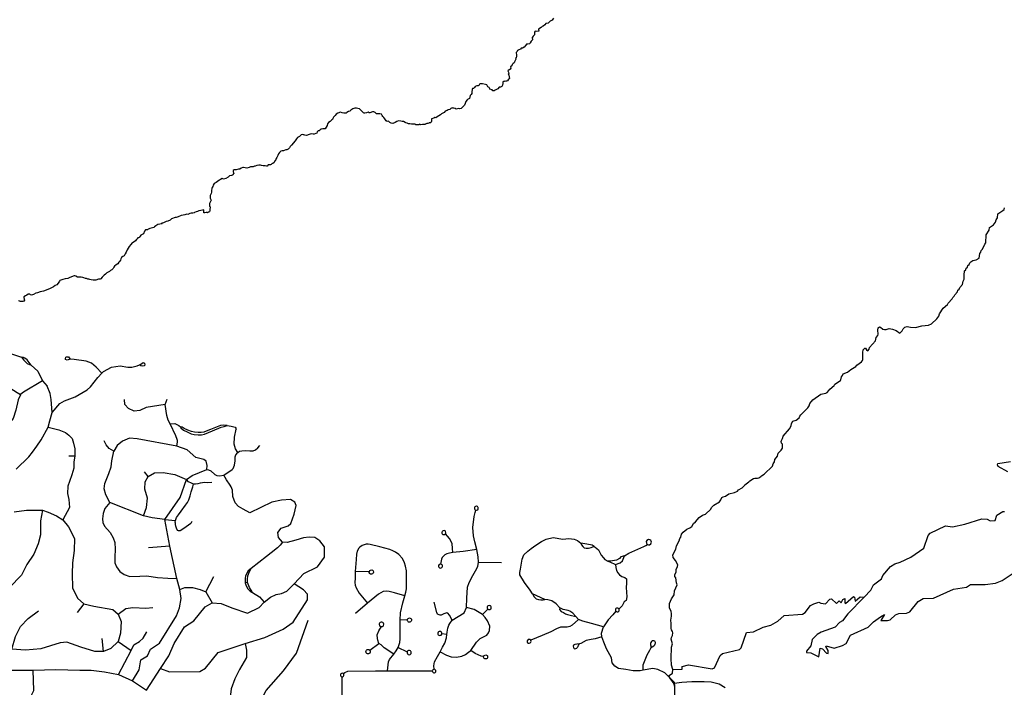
# Model space of a CAD drawing. Header units: millimetres. Extents: x 35 to 72953, y -43 to 70184.
# Tile 111 of 204: x 36299 to 41073, y 43474 to 46711. Entities that reach past the tile are written whole.
import ezdxf

# ---------------------------------------------------------------- set-up
doc = ezdxf.new("R2010")
doc.units = ezdxf.units.MM
doc.layers.add('roads_3', color=3, linetype='Continuous')

msp = doc.modelspace()

# ---------------------------------------------------------------- linework, layer by layer
at = {"layer": 'roads_3'}
for points in [[(38887.3, 46717.95), (38880.91, 46708.97), (38870, 46703.08), (38869.06, 46702.42), (38863.05, 46694.87), (38861.17, 46693.32), (38849.79, 46691.87), (38845.37, 46685.66), (38836.06, 46679), (38831.92, 46676.89), (38826.38, 46673.01), (38814.72, 46664.24), (38814.43, 46662.91), (38815.66, 46655.71), (38804.56, 46654.15), (38798.35, 46654.7), (38793.94, 46649.82), (38794.51, 46643.72), (38794.98, 46636.51), (38793.85, 46634.85), (38788.78, 46630.75), (38785.77, 46626.64), (38783.51, 46624.2), (38784.37, 46612.45), (38778.73, 46607.02), (38773.18, 46597.7), (38772.81, 46594.6), (38771.02, 46593.04), (38762.37, 46591.93), (38756.07, 46591.7), (38752.31, 46587.93), (38745.26, 46578.17), (38737.27, 46571.85), (38730.77, 46572.51), (38727.2, 46568.07), (38717.99, 46564.4), (38712.53, 46561.63), (38709.99, 46557.08), (38706.42, 46551.87), (38706.24, 46549.76), (38707, 46540.56), (38706.72, 46530.92), (38705.41, 46528.04), (38705.03, 46525.93), (38702.68, 46523.6), (38703.44, 46519.17), (38700.15, 46513.07), (38697.14, 46506.64), (38696.11, 46500.87), (38691.98, 46498.32), (38686.43, 46493.55), (38685.21, 46487.01), (38678.82, 46482.23), (38679.76, 46475.7), (38679.29, 46475.03), (38677.13, 46471.26), (38675.25, 46468.6), (38666.41, 46464.05), (38665.38, 46462.16), (38668.11, 46456.73), (38669.72, 46449.64), (38667.46, 46447.2), (38669.91, 46440.99), (38671.7, 46435.23), (38671.42, 46433.34), (38672.75, 46424.81), (38670.68, 46422.48), (38668.04, 46421.59), (38663.34, 46415.05), (38659.21, 46412.38), (38657.42, 46412.05), (38655.16, 46412.38), (38649.8, 46411.71), (38648.29, 46412.38), (38641.62, 46409.6), (38640.87, 46402.06), (38639.37, 46393.75), (38636.55, 46386.32), (38630.44, 46384.1), (38623.01, 46382.87), (38617.46, 46375.66), (38610.03, 46372.77), (38604.48, 46369.78), (38599.22, 46366), (38592.35, 46366.33), (38588.96, 46370.98), (38578.23, 46374.19), (38577.48, 46375.96), (38574.37, 46381.62), (38567.97, 46385.6), (38566.84, 46388.7), (38564.29, 46394.58), (38556.95, 46396.79), (38542.65, 46399.99), (38539.17, 46400.43), (38531.36, 46399.98), (38527.79, 46398.54), (38524.5, 46390.89), (38521.49, 46389.89), (38515.18, 46390.33), (38506.81, 46386.77), (38504.28, 46381.23), (38498.92, 46377.79), (38493.37, 46376.57), (38492.15, 46373.13), (38492.25, 46367.25), (38491.31, 46363.93), (38491.22, 46358.83), (38490.38, 46352.84), (38487.93, 46348.63), (38483.04, 46343.64), (38479.95, 46329.33), (38475.91, 46327.23), (38469.42, 46324.56), (38468.2, 46321.68), (38461.43, 46313.36), (38458.33, 46304.71), (38454.95, 46295.62), (38447.52, 46287.63), (38439.53, 46279.87), (38431.06, 46278.53), (38426.92, 46280.19), (38414.7, 46277.19), (38410.37, 46279.73), (38404.06, 46281.95), (38399.36, 46282.39), (38395.59, 46283.05), (38389.01, 46280.38), (38384.4, 46276.06), (38375.56, 46273.28), (38371.89, 46270.95), (38361.08, 46267.28), (38356.19, 46260.85), (38344.15, 46253.75), (38339.73, 46248.76), (38330.14, 46245.09), (38322.9, 46239.54), (38316.6, 46235.44), (38311.89, 46236.32), (38306.34, 46233.43), (38295.9, 46230.88), (38294.68, 46224.67), (38295.25, 46219.46), (38293.66, 46213.58), (38290.84, 46210.37), (38284.35, 46210.03), (38281.9, 46209.81), (38277.38, 46208.14), (38272.12, 46206.81), (38268.26, 46206.03), (38265.82, 46203.25), (38253.4, 46202.69), (38252.36, 46203.35), (38243.71, 46201.24), (38237.02, 46204.25), (38233.99, 46201.49), (38219.1, 46201.22), (38215.82, 46204.24), (38203.06, 46204.32), (38197.79, 46204.87), (38190.08, 46206.08), (38183.21, 46205.85), (38177.37, 46209.51), (38171.63, 46210.17), (38167.02, 46211.94), (38160.06, 46216.48), (38153.85, 46217.14), (38146.7, 46218.35), (38135.5, 46220.67), (38127.13, 46217.12), (38118.38, 46212.57), (38107.28, 46208.13), (38099.76, 46208.57), (38093.54, 46211.89), (38086.58, 46218.53), (38080.09, 46217.53), (38075.38, 46220.19), (38068.41, 46229.83), (38064.45, 46235.81), (38059.09, 46240.8), (38056.17, 46247), (38052.97, 46252.43), (38044.5, 46254.2), (38032.27, 46253.75), (38028.31, 46254.41), (38024.74, 46257.4), (38022.1, 46260.39), (38018.24, 46262.71), (38016.26, 46264.49), (38008.83, 46263.6), (37997.08, 46259.26), (37993.41, 46259.48), (37988.51, 46263.03), (37979.86, 46259.7), (37972.33, 46257.47), (37968.66, 46257.58), (37966.22, 46259.02), (37953.51, 46269.99), (37945.79, 46278.52), (37938.92, 46279.73), (37931.39, 46281.28), (37923.96, 46282.05), (37914.08, 46277.94), (37903.64, 46271.5), (37900.07, 46267.84), (37892.73, 46266.29), (37884.64, 46261.4), (37882.95, 46258.85), (37881.35, 46257.3), (37876.93, 46257.07), (37870.16, 46257.4), (37862.07, 46259.61), (37853.32, 46261.71), (37840.99, 46257.94), (37833, 46252.39), (37828.21, 46246.29), (37824.73, 46242.41), (37819.56, 46237.86), (37816.74, 46231.98), (37815.99, 46227.1), (37811.19, 46223.44), (37803.39, 46217.78), (37796.15, 46212.9), (37790.51, 46205.8), (37789.57, 46198.04), (37780.36, 46180.97), (37768.51, 46181.74), (37760.6, 46179.85), (37754.96, 46176.63), (37750.82, 46172.63), (37745.18, 46172.08), (37741.33, 46167.08), (37740.11, 46160.43), (37734.46, 46159.1), (37725.81, 46156.1), (37721.86, 46155.65), (37711.98, 46156.98), (37702.01, 46153.54), (37689.22, 46149.65), (37680.75, 46150.2), (37676.7, 46152.63), (37674.44, 46152.63), (37669.17, 46154.07), (37664.09, 46152.29), (37655.54, 46144.64), (37645.19, 46138.98), (37641.34, 46132.66), (37633.54, 46123.34), (37616.8, 46101.93), (37609.37, 46095.17), (37607.21, 46089.96), (37602.42, 46084.3), (37599.97, 46082.64), (37597.25, 46081.64), (37593.11, 46079.86), (37588.97, 46079.97), (37581.44, 46076.53), (37577.12, 46074.31), (37571.09, 46075.63), (37565.55, 46073.19), (37557.55, 46066.65), (37553.7, 46059.66), (37550.69, 46052.34), (37548.25, 46049.79), (37547.22, 46046.35), (37545.34, 46042.03), (37542.14, 46037.26), (37539.98, 46032.71), (37538.85, 46028.17), (37536.22, 46026.06), (37533.78, 46022.29), (37531.8, 46018.96), (37526.44, 46012.97), (37521.55, 46011.42), (37518.17, 46008.42), (37514.41, 46007.76), (37509.7, 46006.31), (37503.96, 46006.31), (37498.6, 46001.43), (37494.84, 46000.65), (37488.16, 46002.31), (37478.56, 46001.97), (37470.56, 46003.18), (37466.24, 46005.62), (37458.71, 46005.73), (37448.83, 46003.17), (37439.71, 46001.28), (37436.7, 46000.39), (37430.96, 45996.62), (37422.49, 45996.72), (37418.16, 45997.39), (37412.05, 45993.61), (37399.54, 45990.5), (37382.98, 45994.26), (37380.53, 45994.92), (37371.88, 45991.15), (37365.39, 45986.49), (37359.65, 45985.6), (37347.51, 45982.15), (37342.81, 45983.15), (37338.67, 45983.26), (37333.87, 45979.6), (37333.6, 45972.72), (37336.89, 45966.74), (37332.66, 45960.75), (37330.03, 45957.42), (37325.42, 45955.76), (37316.3, 45952.98), (37310.18, 45946.88), (37298.62, 45941.11), (37287.61, 45937.56), (37284.03, 45939.99), (37279.61, 45940.1), (37271.52, 45936.1), (37267.48, 45933.11), (37259.11, 45928.45), (37258.17, 45925.9), (37250.74, 45922.13), (37241.9, 45916.47), (37237.2, 45908.48), (37234.38, 45902.72), (37232.12, 45897.39), (37229.78, 45892.18), (37228.37, 45882.98), (37229.41, 45874.56), (37227.63, 45868.46), (37222.65, 45859.03), (37221.52, 45853.16), (37222.84, 45845.07), (37224.54, 45841.85), (37226.99, 45835.32), (37219.85, 45823.34), (37219.19, 45819.13), (37219.2, 45807.27), (37221.65, 45802.72), (37222.49, 45799.73), (37220.71, 45791.53), (37220.72, 45785.76), (37219.31, 45779.89), (37214.13, 45777.22), (37209.62, 45775.11), (37208.02, 45775.33), (37202.28, 45775.66), (37195.51, 45775.11), (37194.85, 45774.77), (37191.27, 45775.1), (37191.36, 45780.31), (37191.55, 45784.08), (37190.89, 45789.73), (37184.87, 45787.96), (37177.44, 45784.96), (37168.87, 45784.07), (37167.93, 45784.18), (37160.69, 45781.4), (37154.76, 45778.52), (37146.2, 45775.74), (37144.13, 45774.96), (37138.3, 45773.3), (37130.02, 45772.52), (37123.06, 45771.18), (37113.56, 45767.07), (37109.33, 45767.18), (37099.83, 45763.96), (37091.74, 45763.29), (37081.29, 45761.96), (37066.34, 45755.18), (37057.87, 45752.3), (37052.04, 45751.96), (37035.48, 45745.63), (37028.62, 45738.65), (37016.95, 45734.43), (37009.14, 45732.32), (37002.09, 45728.99), (36996.45, 45726.65), (36989.49, 45723.55), (36989.86, 45723.77), (36990.8, 45722.88), (36989.58, 45722.88), (36988.36, 45724.54), (36987.32, 45725.54), (36988.45, 45722.66), (36987.6, 45722.88), (36988.73, 45721.44), (36987.42, 45721.55), (36978.76, 45719.33), (36968.23, 45717.11), (36959.2, 45711.45), (36952.33, 45706.23), (36948.66, 45703.02), (36943.3, 45701.13), (36929.47, 45698.57), (36926.09, 45697.57), (36920.82, 45694.69), (36918.84, 45692.02), (36912.45, 45692.13), (36909.25, 45691.35), (36903.89, 45686.14), (36902.39, 45680.26), (36901.26, 45677.27), (36898.81, 45673.39), (36895.81, 45670.51), (36886.68, 45665.51), (36881.98, 45661.74), (36877.28, 45654.75), (36871.64, 45652.53), (36867.5, 45647.99), (36862.98, 45643.22), (36859.88, 45639.34), (36853.02, 45633.35), (36845.21, 45628.69), (36844.18, 45628.35), (36837.59, 45621.14), (36829.88, 45611.5), (36819.64, 45595.42), (36814.85, 45583.89), (36809.49, 45575.13), (36805.16, 45566.7), (36799.43, 45562.37), (36793.03, 45558.38), (36789.46, 45550.84), (36786.74, 45544.3), (36783.54, 45540.3), (36779.21, 45534.54), (36774.51, 45527.66), (36766.24, 45522.12), (36758.9, 45515.13), (36755.05, 45510.8), (36751.1, 45505.26), (36745.08, 45497.83), (36739.34, 45494.39), (36734.08, 45489.29), (36721.94, 45483.4), (36715.17, 45476.42), (36708.31, 45472.09), (36704.07, 45467.1), (36698.9, 45462.44), (36692.23, 45454.68), (36688.75, 45453.23), (36680.09, 45452.68), (36668.52, 45448.68), (36665.04, 45448.79), (36654.12, 45448.67), (36645.37, 45449), (36638.03, 45451.43), (36633.7, 45453.31), (36628.34, 45453.64), (36623.16, 45456.19), (36617.99, 45455.85), (36609.61, 45460.06), (36604.06, 45460.84), (36596.63, 45462.94), (36588.82, 45462.05), (36579.31, 45463.04), (36578.28, 45463.26), (36570.47, 45467.69), (36565.86, 45469.24), (36562.75, 45468.46), (36549.96, 45464.24), (36538.95, 45459.25), (36532.08, 45456.25), (36518.91, 45455.02), (36508.38, 45451.47), (36493.8, 45446.25), (36491.54, 45443.37), (36485.33, 45432.84), (36478, 45425.29), (36470.76, 45422.63), (36462.67, 45415.75), (36453.54, 45411.09), (36442.82, 45406.21), (36430.97, 45401.1), (36419.59, 45395.78), (36413.85, 45394), (36405.47, 45393.11), (36397.48, 45391), (36385.15, 45386.89), (36377.25, 45384.56), (36365.77, 45378.12), (36356.55, 45375.9), (36351.85, 45377.56), (36347.71, 45379.67), (36346.96, 45380.22), (36339.9, 45379.55), (36332.94, 45375.33), (36326.64, 45371.78), (36319.49, 45366.79), (36319.3, 45363.69), (36320.53, 45356.04), (36322.04, 45350.83), (36319.31, 45345.95), (36313.2, 45343.84), (36300.3, 45345.28), (36299.27, 45345.72), (36293.43, 45347.38)], [(39471.42, 43499.55), (39474.06, 43480.42), (39472.27, 43492.06), (39450.41, 43520.64), (39447.3, 43527.95), (39447.77, 43531.06), (39463.28, 43543.04), (39465.56, 43561.54), (39459.2, 43581.62), (39457.2, 43613.54), (39458.28, 43669.41), (39463.07, 43684.49), (39458.06, 43707.76), (39458.72, 43715.74), (39464.35, 43726.17), (39465.47, 43737.92), (39464.15, 43745.68), (39459.72, 43752.32), (39458.02, 43760.08), (39457.43, 43784.02), (39455.16, 43799.87), (39458.72, 43819.39), (39458.81, 43831.36), (39457.01, 43843.22), (39449.85, 43857.4), (39448.52, 43869.26), (39449.73, 43881.23), (39458.84, 43902.97), (39472.56, 43922.6), (39474.05, 43942.44), (39487.2, 43970.83), (39482.58, 43981.47), (39480.12, 44005.19), (39475.69, 44011.61), (39474.46, 44019.37), (39481.22, 44033.56), (39481.96, 44045.54), (39488.35, 44059.73), (39489.1, 44067.6), (39479.01, 44088.88), (39466.95, 44104.38), (39465.81, 44116.24), (39479.91, 44144.19), (39482.53, 44159.93), (39496.15, 44184), (39499.53, 44195.31), (39504.42, 44201.63), (39507.6, 44217.04), (39514.75, 44226.58), (39533.37, 44241.45), (39548.04, 44247.89), (39558.01, 44254.55), (39566.09, 44268.19), (39575.03, 44276.18), (39592.89, 44297.15), (39609.44, 44308.36), (39624.49, 44313.8), (39650.25, 44338.65), (39652.6, 44346.19), (39663.5, 44357.73), (39690.87, 44374.27), (39698.68, 44382.92), (39702.43, 44393.9), (39709.01, 44398.45), (39720.68, 44401.34), (39737.04, 44411.89), (39764.23, 44418.56), (39778.72, 44425.34), (39783.98, 44431.1), (39800.82, 44441.98), (39812.57, 44452.74), (39814.26, 44456.29), (39833.92, 44469.95), (39838.8, 44475.71), (39855.73, 44486.04), (39863.16, 44488.7), (39875.12, 44487.83), (39882.92, 44489.5), (39892.8, 44496.05), (39894.96, 44499.37), (39908.5, 44507.59), (39948.18, 44546.31), (39951.18, 44557.73), (39957.76, 44567.6), (39959.35, 44579.35), (39972.6, 44594.11), (39976.26, 44609.41), (39990.36, 44623.61), (39997.41, 44633.15), (39997.3, 44652.99), (39991.74, 44658.42), (39990.98, 44666.29), (39991.64, 44670.28), (39997.84, 44680.15), (39999.8, 44692.01), (40031.29, 44728.06), (40038.53, 44742.15), (40040.96, 44753.68), (40047.63, 44763.77), (40062.59, 44769.22), (40078.39, 44780.98), (40081.3, 44788.3), (40086.37, 44794.51), (40119.28, 44828.46), (40126.04, 44838.44), (40129.04, 44849.86), (40144.55, 44868.17), (40183.58, 44895.36), (40207.1, 44900.04), (40214.15, 44903.81), (40222.14, 44912.58), (40225.81, 44919.46), (40247.34, 44937.32), (40250.91, 44944.31), (40277.9, 44961.4), (40280.24, 44964.4), (40282.68, 44980.14), (40288.13, 44986.02), (40290.47, 44993.56), (40312.58, 45002.78), (40328.09, 45015.43), (40351.98, 45029.76), (40356.77, 45036.08), (40379.53, 45052.28), (40384.79, 45058.38), (40385.82, 45062.04), (40386.07, 45097.96), (40387.66, 45109.82), (40396.31, 45117.81), (40400.07, 45117.81), (40403.94, 45111.06), (40410.06, 45106.07), (40417.11, 45113.4), (40419.64, 45120.94), (40448.31, 45154.33), (40452.06, 45169.63), (40459.01, 45179.39), (40461.55, 45186.93), (40458.99, 45206.22), (40461.23, 45217.52), (40468.19, 45221.3), (40472.24, 45220.97), (40483.54, 45210.56), (40491.45, 45209.02), (40499.25, 45209.69), (40514.49, 45214.36), (40530.21, 45211.27), (40548.66, 45203.64), (40565.98, 45190.58), (40577.08, 45202), (40581.49, 45212.76), (40590.51, 45220.53), (40601.99, 45223.09), (40617.71, 45220.11), (40641.7, 45218.25), (40672.75, 45225.93), (40704.45, 45229.95), (40718.75, 45236.95), (40746.1, 45260.47), (40755.22, 45273.56), (40758.97, 45284.87), (40775.32, 45312.27), (40796.85, 45330.13), (40800.7, 45337.01), (40819.5, 45357.76), (40823.35, 45364.63), (40829.27, 45369.96), (40832.56, 45377.06), (40845.62, 45392.04), (40847.78, 45399.8), (40853.6, 45405.12), (40856.33, 45412.55), (40870.05, 45426.76), (40872.86, 45442.5), (40878.21, 45452.92), (40878.1, 45472.88), (40880.24, 45492.72), (40885.6, 45498.6), (40888.13, 45506.03), (40893.96, 45511.36), (40896.49, 45518.68), (40901.94, 45524.56), (40904.76, 45531.87), (40910.49, 45537.53), (40920.65, 45543.86), (40936.17, 45546.76), (40950.09, 45554.53), (40953.45, 45577.81), (40958.34, 45584.14), (40960.78, 45591.68), (40966.04, 45597.67), (40977.97, 45622.18), (40982.95, 45628.28), (40984.22, 45668.08), (40998.88, 45691.15), (41001.5, 45702.79), (41020.78, 45716.89), (41029.7, 45729.64), (41033.55, 45740.84), (41040.03, 45750.49), (41041.89, 45770.22), (41065.59, 45784.99), (41071.32, 45790.54), (41073.95, 45797.97)], [(35958.28, 45020.54), (35954.18, 45014.46), (35943.87, 45008.29), (35934.6, 45005.63), (35929.03, 45009.52), (35926.76, 45015.68), (35928.41, 45021.63), (35935.83, 45024.71), (35945.73, 45023.48), (35958.28, 45020.54), (35981.01, 45025.12), (36005.24, 45033.17), (36037.29, 45056.66), (36077.9, 45079.43), (36125.34, 45097.53), (36164.71, 45103.58), (36211.15, 45104.61), (36259.61, 45091.57), (36307.06, 45074.52)], [(36307.06, 45074.52), (36318.17, 45059.45), (36335.34, 45043.39), (36353.52, 45035.36)], [(36353.52, 45035.36), (36344.13, 45049.63), (36334.65, 45061.68), (36323.85, 45069.8), (36317, 45072.99), (36307.06, 45074.52)], [(36697.44, 44997.47), (36669.38, 45026.26), (36646.14, 45046.15), (36620.62, 45055.97), (36562.9, 45063.95), (36543.82, 45064.4), (36528.64, 45060.28), (36521.51, 45063.7), (36520.13, 45067.59), (36522.42, 45073.99), (36525.87, 45076.98), (36535.07, 45076.98), (36543.82, 45064.4)], [(36353.52, 45035.36), (36386.85, 45006.24), (36407.07, 44964.06), (36409.96, 44960.61), (36432.32, 44933.92)], [(36456.62, 44806.34), (36492.98, 44849.43), (36515.74, 44862.39), (36568.08, 44883.14), (36625.29, 44916.82), (36641.54, 44930.76), (36677.29, 44975.76), (36697.44, 44997.47), (36705.24, 45005.87), (36743.93, 45026.93), (36785.22, 45032.13), (36823.6, 45026), (36842.78, 45026.33), (36868.8, 45032.5), (36878.81, 45037.04), (36886.67, 45040.6), (36897.72, 45048.38), (36904.23, 45045.47), (36904.89, 45036.4), (36902.93, 45032.84), (36896.43, 45031.54), (36886.36, 45032.19), (36878.81, 45037.04)], [(36409.96, 44960.61), (36316.73, 44904.58), (36304.78, 44895.88), (36302.73, 44891.65), (36291.45, 44868.41), (36280.44, 44817.14), (36267.58, 44777.77), (36245.98, 44752.13), (36196.78, 44730.6), (36139.77, 44709.96), (36077.22, 44709.93), (36050.5, 44713.68), (36008.7, 44719.52), (35976.96, 44720.41), (35925.92, 44708.95), (35824.3, 44670.91), (35799.48, 44646.64), (35798.5, 44644.4), (35789.37, 44623.3), (35776.52, 44558.75), (35767.8, 44519.39), (35768.64, 44512.42)], [(36302.73, 44891.65), (36286.06, 44902.36), (36238.24, 44932.11), (36209.62, 44943.75), (36188.81, 44946), (36163.12, 44942.75), (36130.92, 44932.7), (36097.77, 44912.3), (36048.68, 44885.08), (36012.91, 44872.77), (35985.6, 44866.28), (35898.78, 44857.18), (35868.65, 44852.88), (35853.26, 44850.69), (35828.87, 44851.64), (35821.06, 44855.85), (35821.39, 44863.29), (35828.86, 44868.15), (35845.12, 44865.25), (35868.65, 44852.88)], [(36281.71, 44532.26), (36342.9, 44592.15), (36361.09, 44614.73), (36381.99, 44643.58), (36403.05, 44674.45), (36436.47, 44736.06), (36444.8, 44766.54), (36456.62, 44806.34), (36450.52, 44869.64), (36446.47, 44898.77), (36432.32, 44933.92)], [(37003.83, 44845.33), (36911.96, 44831.26), (36880.45, 44815.79), (36853.05, 44813.71), (36825.42, 44825.14), (36808.51, 44846.06), (36807.17, 44869.59)], [(37060.81, 44643.51), (37063.84, 44663.97), (37063.12, 44670.89), (37061.74, 44676.24), (37056.15, 44693.16), (37027.66, 44751.78), (37019.15, 44769.64), (37011.55, 44791.38), (37003.83, 44845.33), (37013.59, 44870.95)], [(36436.47, 44736.06), (36488.97, 44721.97), (36521.28, 44708.93)], [(37027.66, 44751.78), (37050.96, 44753.26), (37070.74, 44744.06), (37077.68, 44737.43)], [(37304.83, 44743.63), (37284.42, 44745.93), (37273.06, 44743.14), (37224.53, 44723.47), (37210.88, 44718.53), (37191.09, 44710.88), (37178.66, 44709.48), (37164.47, 44709.95), (37145.59, 44711.41), (37131.92, 44714.32), (37113.61, 44720.54), (37096.35, 44728.84), (37085.98, 44734.95), (37077.68, 44737.43)], [(37077.68, 44737.43), (37079.57, 44732.66), (37092.8, 44721.34), (37110.14, 44712.07), (37130.78, 44703.21), (37144.99, 44700.66), (37163.66, 44698.89), (37179.52, 44697.81), (37194.1, 44701.36), (37214.87, 44709.38), (37233.43, 44718.27), (37274.86, 44735.56), (37290.19, 44739.46), (37304.83, 44743.63)], [(37304.83, 44743.63), (37324.02, 44740.29), (37342.72, 44735.9), (37346.62, 44731.26), (37348.56, 44726.42)], [(36521.28, 44708.93), (36537.44, 44696.87), (36552.59, 44679.8), (36559.67, 44657.7), (36566.75, 44630.58), (36565.51, 44594.55), (36560.74, 44567.27), (36561.76, 44536.13), (36551.68, 44503.97), (36540.59, 44472.82), (36531.52, 44449.7), (36531.11, 44413.94), (36537.56, 44385.4), (36540.9, 44345.98), (36507.21, 44285.68)], [(37288.71, 44503.34), (37328.53, 44530.35), (37332.98, 44535.31), (37336.48, 44543.13), (37339.76, 44551.49), (37342.79, 44572.64), (37343.43, 44591.4), (37345.98, 44600.89), (37356.48, 44613.18), (37344.57, 44630.9), (37337.72, 44652.98), (37339.71, 44687.75), (37348.56, 44726.42)], [(36754.92, 44619.22), (36732.23, 44632.72), (36717.8, 44650.51), (36708.96, 44669.67)], [(37205.81, 44530.3), (37207.27, 44550), (37202.83, 44570.2), (37190.89, 44579.33), (37152.5, 44589.08), (37111.44, 44625.17), (37060.81, 44643.51), (36867.61, 44678.85), (36830.34, 44682.41), (36797, 44668.09), (36771.02, 44646), (36754.92, 44619.22)], [(37356.48, 44613.18), (37365.08, 44619.38), (37376.03, 44620.91), (37392.59, 44622.57), (37413.75, 44621.03), (37431.11, 44621.47), (37442.71, 44624.98), (37452.75, 44634.82), (37462.93, 44645.85)], [(36565.51, 44594.55), (36536.49, 44595.39)], [(36735.85, 44370.77), (36715.97, 44407.06), (36708.91, 44436.31), (36711.41, 44463.01), (36730.46, 44510.43), (36741.47, 44543.88), (36745.06, 44571.88), (36754.92, 44619.22)], [(41089.91, 44519.57), (41042.83, 44544.57), (41038.87, 44552.66), (41041.88, 44559.64), (41101.9, 44569.57)], [(36898.84, 44305.28), (36913.61, 44346.4), (36918.55, 44390.62), (36904.84, 44434.2), (36907.74, 44471.02), (36922.29, 44495.8), (36952.55, 44513.39), (36994.38, 44515.45), (37050.77, 44505.53), (37107, 44482.56)], [(36922.29, 44495.8), (36904.32, 44519.42)], [(36913.21, 43460.75), (36982.15, 43565.62), (37022.19, 43626.54), (37048.2, 43686.92), (37097.69, 43767.37), (37142.62, 43797.02), (37197.87, 43863.87), (37231.28, 43883.82), (37274.95, 43880.29), (37326.76, 43860.08), (37402.77, 43833.32), (37459.92, 43860.52), (37484.54, 43887.55), (37514.93, 43911), (37541.66, 43923.77), (37568.03, 43928.53), (37593.17, 43940.64), (37629.48, 43976.25), (37676.14, 44025.63), (37742.25, 44059.03), (37777.25, 44105.32), (37776.85, 44155.22), (37754.5, 44185.1), (37729.72, 44200.62), (37702.67, 44202.2), (37675.39, 44198.4), (37636.73, 44186.9), (37595.12, 44176.69), (37573.58, 44177.94), (37554.26, 44200), (37550.2, 44224.09), (37566.28, 44246.06), (37599.54, 44257.42), (37613.35, 44268.38), (37630.22, 44314.11), (37638.47, 44355.56), (37632.72, 44371.58), (37611.21, 44385.06), (37568.56, 44382.26), (37521.79, 44371.2), (37413.77, 44320.69), (37382.6, 44337.71), (37359.39, 44351.32), (37343.78, 44368.85), (37332.4, 44398.65), (37329.65, 44430.66), (37324.42, 44446.82), (37319.01, 44455.01), (37301.75, 44479.87), (37288.71, 44503.34)], [(37002.13, 44288.39), (37076.65, 44394.36), (37107, 44482.56), (37134.26, 44500.7), (37205.81, 44530.3), (37214.44, 44529.2), (37224.68, 44524.16), (37244, 44506.52), (37254.27, 44501.51), (37267.18, 44499.27), (37288.71, 44503.34)], [(37069.42, 44233.43), (37065.38, 44234.16), (37061.17, 44241.82), (37055.12, 44256.22), (37053.83, 44262.95), (37053.28, 44270.79), (37052.91, 44275.35), (37054.74, 44283.55), (37057.29, 44292.12), (37059.49, 44298.32), (37069.18, 44311.27), (37081.44, 44328.59), (37102.85, 44356.67), (37112.37, 44371.08), (37118.22, 44383.47), (37125.35, 44402.43), (37129.73, 44421.76), (37137.6, 44446.56), (37141.26, 44459.32)], [(37230.33, 44467.1), (37210.91, 44466.06), (37196.4, 44467.08), (37184.76, 44466.05), (37173.22, 44463.32), (37161.69, 44461.12), (37151.8, 44459.66), (37141.26, 44459.32), (37131.1, 44463.47), (37117.73, 44470.93), (37107, 44482.56)], [(36735.85, 44370.77), (36711.15, 44340.4), (36703.56, 44316.91), (36700.57, 44291.9), (36701.08, 44274.06), (36709.16, 44255.6), (36737.47, 44224.83), (36752.17, 44199), (36760.22, 44176.73), (36761.83, 44143.77), (36759.19, 44105.62), (36760.28, 44077.98), (36768.38, 44058.07), (36784.48, 44035.46), (36804.76, 44021.71), (36832.52, 44011.77), (36881.78, 44013.94), (36914.73, 44014.07), (36966.27, 44007.19), (37017.24, 44002.72), (37061.24, 44001.93)], [(37002.13, 44288.39), (36941.61, 44295.33), (36898.84, 44305.28), (36735.85, 44370.77)], [(38510.24, 44333.26), (38513.73, 44332.98), (38519.14, 44335.36), (38521.62, 44338.85), (38522.32, 44342.95), (38521.65, 44346.03), (38520.28, 44348.39), (38518.09, 44350.41), (38514.21, 44351.92), (38511.51, 44351.96), (38508.11, 44350.85), (38505.42, 44348.65), (38503.8, 44345.97), (38503.14, 44342.55), (38503.78, 44339.07), (38505.28, 44336.47), (38507.15, 44334.72), (38510.24, 44333.26)], [(36409.63, 44333.21), (36398.96, 44280.68), (36399.59, 44214.22), (36388.18, 44169.92), (36367.7, 44119.93), (36332.88, 44069.26), (36307.26, 44017.86), (36248.91, 43958.6)], [(36272.14, 44324.44), (36331.4, 44333.06), (36409.63, 44333.21), (36436.87, 44323.63), (36477.63, 44306.27), (36507.21, 44285.68), (36535.32, 44252.19), (36564.3, 44195.56), (36562.86, 44138.17), (36555.02, 44078.34), (36552.99, 44024.09), (36554.64, 43956.56), (36578.9, 43905.94), (36609.61, 43878.62), (36658.89, 43868.19), (36750.97, 43852.17), (36776.83, 43829.67), (36791.39, 43793.51), (36787.39, 43736.43), (36776.1, 43697.04)], [(38307.93, 43561.87), (38306.48, 43579.31), (38310.49, 43597.49), (38324.22, 43623.98), (38337, 43646.3), (38349.21, 43668.61), (38359.45, 43687.77), (38367.31, 43713.57), (38368.87, 43730.01), (38371.44, 43742.53), (38375.25, 43761.24), (38379.44, 43775.28), (38383.84, 43783.4), (38395.08, 43799.7), (38454.27, 43835.31), (38465.59, 43861.24), (38466.71, 43905.78), (38470.53, 43960.25), (38477.43, 43983.2), (38495.8, 44016.99), (38508.22, 44038.64), (38519.33, 44060.3), (38522.6, 44080.5), (38522.18, 44107.23), (38514.34, 44142.26), (38505.24, 44180.16), (38499.65, 44209.44), (38496.25, 44249.86), (38502.04, 44301.78), (38506.45, 44321.22), (38510.24, 44333.26)], [(39465.56, 43561.54), (39509.85, 43563.15), (39510.77, 43575.63), (39540.89, 43583.57), (39655.9, 43564.6), (39666.91, 43568.6), (39694.9, 43628.59), (39705.91, 43637.58), (39787.86, 43657.61), (39796.88, 43665.6), (39821.85, 43740.55), (39855.91, 43743.57), (39903.89, 43766.56), (39939.92, 43775.57), (39973.88, 43795.55), (40005.85, 43822.63), (40094.87, 43828.59), (40106.91, 43836.58), (40132.85, 43870.63), (40148.93, 43879.62), (40173.86, 43887.63), (40182.9, 43881.54), (40205.87, 43879.57), (40225.89, 43901.64), (40233.89, 43902.65), (40258.85, 43880.61), (40271.91, 43893.59), (40280.86, 43883.62), (40288.85, 43900.59), (40298.91, 43904.59), (40298.93, 43883.64), (40302.89, 43880.54), (40341.91, 43914.61), (40346.9, 43911.62), (40349.93, 43891.56), (40373.91, 43912.64), (40393.86, 43911.55), (40424.88, 43944.61), (40438.88, 43971.56), (40476.87, 43999.64), (40483.91, 44016.61), (40520.85, 44059.54), (40541.92, 44073.64), (40567.89, 44080.65), (40618.87, 44104.64), (40681.87, 44149.6), (40703.93, 44210.58), (40712.86, 44221.57), (40787.92, 44256.56), (40820.86, 44252.6), (40880.88, 44264.63), (40963.85, 44290.65), (40988.88, 44289.56), (41003.85, 44281.6), (41027.85, 44283.62), (41036.86, 44309.56), (41064.88, 44326.55), (41072.88, 44326.56)], [(36844.83, 43506.59), (36877.97, 43558.75), (36886.32, 43607.51), (36918.3, 43627.44), (36932.42, 43659.04), (36976.72, 43688.36), (37059.58, 43821.69), (37073.12, 43859.68), (37081.52, 43905.36), (37074.94, 43948.79), (37061.24, 44001.93), (37025.93, 44159.04), (37002.13, 44288.39)], [(37002.13, 44288.39), (37054.74, 44283.55)], [(37133.67, 44278.87), (37128, 44268.11), (37106.03, 44252.41), (37084.8, 44237.82), (37076.74, 44233.63), (37069.42, 44233.43)], [(38362.76, 44217.67), (38365.2, 44223.04), (38363.92, 44229.28), (38361.29, 44232.2), (38356.81, 44234.08), (38351.59, 44233.48), (38348.17, 44231.21), (38346.21, 44228.36), (38345.46, 44225.88), (38345.76, 44221.33), (38347.04, 44218.69), (38350.12, 44215.77), (38356.18, 44214.37), (38360.65, 44215.88), (38362.76, 44217.67)], [(38397.95, 44127.33), (38397.06, 44147.49), (38394.77, 44171.79), (38383.15, 44195.28), (38362.76, 44217.67)], [(37025.93, 44159.04), (36923.12, 44149.88)], [(37573.58, 44177.94), (37562.13, 44163.71), (37548.81, 44150.3), (37518.43, 44125.8), (37495.82, 44109.09), (37458.56, 44079.9), (37421.48, 44049.9)], [(37997.14, 44166.84), (37987.91, 44168.94), (37978.45, 44168.79), (37959.76, 44162.01), (37947.84, 44153.46), (37943.16, 44148.68), (37934.16, 44134.98), (37931.45, 44120.53), (37929.82, 44094.77), (37925.97, 44035.62), (37925.79, 44025.58), (37924.71, 44003.76), (37924.19, 43982.27), (37925.62, 43970.37), (37930.1, 43956.16), (37944.22, 43930.22), (37985.63, 43882.01)], [(38082.36, 43553.54), (38087.34, 43597.74), (38091.84, 43608.45), (38112.81, 43634.88), (38123.64, 43651.47), (38133.57, 43667.57), (38141.6, 43691.06), (38143.96, 43709.85), (38143.66, 43784.38), (38143.83, 43800.42), (38144.51, 43835.36), (38156.26, 43883.33), (38165.71, 43918.59), (38170.45, 43935.63), (38173.83, 43952.5), (38174.06, 43995.78), (38173.85, 44039.83), (38170, 44061.41), (38165.17, 44077.4), (38154.37, 44098.25), (38137.3, 44117.5), (38119.97, 44129.77), (38107.02, 44136.24), (38093.25, 44141.99), (38045.59, 44154.71), (37997.14, 44166.84)], [(38785.26, 43927.03), (38773.33, 43945.07), (38746.04, 43983.18), (38723.33, 44019.71), (38722.78, 44031.75), (38726.06, 44047.79), (38735.19, 44095.73), (38743.57, 44116.59), (38762.04, 44133.75), (38778.67, 44146.93), (38801.92, 44162.98), (38828.46, 44181.96), (38851.35, 44192.91), (38885.71, 44199.92), (38932.48, 44192.25), (38960.68, 44195), (38987.25, 44192.84), (39003.19, 44186.1), (39018.93, 44173.49)], [(39083.57, 44157.46), (39074.05, 44163.08), (39048.93, 44168.21), (39018.93, 44173.49)], [(39018.93, 44173.49), (39022.25, 44164.8), (39028.73, 44156.68), (39035.6, 44151.14), (39045.98, 44148.64), (39056.39, 44149.71), (39069.83, 44152.21), (39077.17, 44155.04), (39083.57, 44157.46)], [(39230.92, 44111.52), (39251.69, 44125.34), (39324.32, 44156.72), (39333.78, 44161.24), (39343.01, 44166.71)], [(39343.01, 44166.71), (39347.02, 44165.38), (39351.48, 44165.49), (39359.28, 44170.55), (39361.62, 44177.67), (39360.81, 44182.27), (39358.04, 44186.63), (39353.48, 44189.61), (39347.72, 44190.39), (39339.79, 44186.54), (39336.69, 44180.98), (39337.41, 44172.66), (39339.42, 44169.55), (39341.39, 44167.73), (39343.01, 44166.71)], [(38514.34, 44142.26), (38448.49, 44132.16), (38397.95, 44127.33), (38382.99, 44125.29), (38370.18, 44121.46), (38360.66, 44116.88), (38354.25, 44110.68), (38347.11, 44103.94), (38343.09, 44095.19), (38338.64, 44071.35)], [(39083.57, 44157.46), (39088.39, 44153.15), (39104.35, 44140.61), (39118.64, 44114.34), (39128.54, 44101.41), (39135.88, 44093.58), (39150.41, 44086.58)], [(39230.92, 44111.52), (39213.93, 44106.27), (39206.03, 44099.18), (39191.8, 44090.79), (39173.35, 44087.07), (39163.42, 44086.36), (39150.41, 44086.58)], [(39187.02, 44069.61), (39210.62, 44077.56), (39221.35, 44087.02), (39230.92, 44111.52)], [(38338.64, 44071.35), (38333.13, 44069.28), (38329.94, 44064.32), (38329.76, 44060.55), (38330.87, 44057.36), (38332.48, 44055.29), (38334.63, 44053.73), (38337.97, 44052.7), (38342.11, 44053.14), (38344.76, 44054.55), (38347.12, 44057.18), (38348.37, 44060.65), (38348.19, 44064.21), (38346.41, 44067.83), (38344.21, 44069.83), (38341.89, 44070.92), (38338.64, 44071.35)], [(38522.6, 44080.5), (38634.1, 44080.14)], [(39150.41, 44086.58), (39159.62, 44082.28), (39187.02, 44069.61)], [(39187.02, 44069.61), (39189.82, 44054.75), (39191.6, 44040.66), (39198.5, 44029.52), (39206.94, 44020.31), (39218.02, 44011.3), (39232.31, 44006.3), (39240.59, 44000.81), (39241.31, 43979.88), (39239.61, 43958.33), (39240.22, 43935), (39242.08, 43912.45), (39239.5, 43895.05), (39229.92, 43888.08), (39219.52, 43868.99), (39204.37, 43853.91)], [(40393.86, 43911.55), (40313.85, 43830.56), (40287.91, 43796.62), (40273.89, 43788.62), (40252.93, 43766.54), (40184.91, 43741.54), (40165.91, 43730.55), (40140.9, 43706.58), (40134.91, 43675.54), (40113.95, 43649.58), (40112.92, 43642.6), (40133.9, 43641.62), (40173.92, 43621.59), (40179.9, 43664.61), (40191.85, 43661.62), (40210.88, 43640.58), (40217.94, 43638.59), (40217.93, 43653.56), (40206.9, 43671.61), (40208.88, 43675.61), (40246.9, 43664.56), (40287.92, 43677.56), (40305.89, 43687.56), (40326.93, 43726.6), (40411.87, 43765.58), (40437.92, 43792.54), (40472.9, 43816.63), (40490.87, 43826.62), (40473.86, 43798.56), (40505.86, 43797.59), (40519.87, 43801.6), (40544.88, 43825.57), (40560.87, 43832.56), (40597.86, 43834.59), (40613.94, 43840.6), (40654.92, 43890.63), (40678.91, 43905.61), (40728.88, 43906.55), (40826.89, 43949.54), (40889.93, 43959.58), (40907.89, 43973.57), (40978.94, 43972.64), (41029.94, 43978.56), (41061.92, 43991.56), (41192.92, 44079.6)], [(37421.48, 44049.9), (37405.82, 44038.73), (37396.15, 44021.93), (37393.32, 44012.96), (37392.11, 44003.7), (37392.22, 43990.04), (37392.61, 43981.29), (37396.61, 43965.75), (37404.94, 43951.89), (37415.66, 43940.22), (37423.84, 43935.44), (37427.21, 43934.73)], [(37427.21, 43934.73), (37424.73, 43940.84), (37421.69, 43945.58), (37412.44, 43958.48), (37402.74, 43982.04), (37402.49, 43998.1), (37404.13, 44014.14), (37412.11, 44035.35), (37421.48, 44049.9)], [(37405.82, 44038.73), (37412.11, 44035.35)], [(37993.3, 44033.42), (37925.97, 44035.62)], [(37993.3, 44033.42), (37993.95, 44036.62), (37996.01, 44040.01), (38000.14, 44042.8), (38006.59, 44043.09), (38009.17, 44042.01), (38012.83, 44038.4), (38014.3, 44032.06), (38012.75, 44027.45), (38009.28, 44024.04), (38003.79, 44022.52), (37999.41, 44023.48), (37995.8, 44026.22), (37993.45, 44031.24), (37993.3, 44033.42)], [(36982.15, 43565.62), (37025.71, 43548.89), (37171.74, 43550.39), (37199.64, 43567.03), (37260.41, 43642.92), (37392.35, 43687.29), (37487.08, 43715.52), (37575.4, 43755.73), (37624.22, 43790.19), (37693.81, 43899.12), (37693.86, 43925.5), (37674.53, 43947.04), (37629.48, 43976.25)], [(37201.28, 43936.83), (37240.2, 44011.17)], [(37402.74, 43982.04), (37392.61, 43981.29)], [(37074.94, 43948.79), (37098.97, 43957.69), (37136.88, 43958.19), (37173.61, 43948.9), (37201.28, 43936.83), (37231.28, 43883.82)], [(37427.21, 43934.73), (37461.16, 43913.74), (37484.54, 43887.55)], [(38165.71, 43918.59), (38115.44, 43933.03), (38090.05, 43939.29), (38074.9, 43940.16), (38060.88, 43938.47), (38037.93, 43926.57), (37985.63, 43882.01), (37927.24, 43832.72)], [(38845, 43899.31), (38785.26, 43927.03)], [(38785.26, 43927.03), (38792.55, 43912.9), (38803.44, 43903.37), (38814.71, 43900.03), (38824.94, 43899.01), (38836.46, 43898.37), (38845, 43899.31)], [(36609.61, 43878.62), (36577.7, 43836.84)], [(38395.08, 43799.7), (38383.02, 43823.38), (38373.95, 43833.5), (38369.46, 43834.86), (38365.43, 43834.5), (38354.44, 43830.39), (38342.82, 43824.91), (38337.51, 43823.99), (38332.01, 43825.63), (38325.05, 43829.45), (38321.13, 43837.27), (38308.6, 43887.57)], [(38916.71, 43858.96), (38899.84, 43878.63), (38878.03, 43893.57), (38859.9, 43898.48), (38845, 43899.31)], [(36776.1, 43697.04), (36740.57, 43662.46), (36705.05, 43647.96), (36663.05, 43647.94), (36595.74, 43669.41), (36527.32, 43693.69), (36494.21, 43689.65), (36401.34, 43661.46), (36326.22, 43654.2), (36260.79, 43658.98), (36278.53, 43720.89), (36301.92, 43769.93), (36339.87, 43808.54), (36389.12, 43844.73)], [(36776.83, 43829.67), (36813.16, 43857.03), (36847.89, 43861.07), (36910.09, 43858.69), (36944.82, 43861.93)], [(38337, 43646.3), (38367.43, 43630.39), (38391.07, 43622.02), (38416.53, 43620.77), (38441.61, 43626.07), (38460.48, 43634.1), (38474.75, 43644.32), (38486.25, 43653.24), (38513.53, 43693.26), (38531.08, 43710.33), (38554.39, 43721.96), (38563.85, 43727.65), (38571.99, 43737.95), (38577.14, 43750.32), (38577.72, 43770.5), (38566.62, 43795.9), (38555.09, 43812.44), (38543.03, 43828.03), (38502.61, 43850.81), (38465.59, 43861.24)], [(38543.03, 43828.03), (38568.57, 43853.08)], [(38568.57, 43853.08), (38571.6, 43851.46), (38577.8, 43851.33), (38582.81, 43854.66), (38584.33, 43857.2), (38585.1, 43861.22), (38584.2, 43865.26), (38583.12, 43867.1), (38581.48, 43868.85), (38580.05, 43869.85), (38576.25, 43871.16), (38570.09, 43870.06), (38567.58, 43868.18), (38565.48, 43865.03), (38564.84, 43859.27), (38566.39, 43855.44), (38568.57, 43853.08)], [(38916.71, 43858.96), (38915.51, 43851.62), (38924.51, 43842.15), (38934.81, 43836.43), (38945.27, 43830.22), (38954.49, 43826.83), (38968.11, 43824.07), (38995.06, 43817.91)], [(38995.06, 43817.91), (38980.65, 43834.23), (38965.99, 43843.51), (38957.74, 43846.42), (38933.01, 43851.5), (38916.71, 43858.96)], [(39189.35, 43843.26), (39174.19, 43825.1), (39151.25, 43801.7), (39129.26, 43767.58)], [(39190.06, 43842.54), (39190.59, 43842.1), (39192.09, 43841.15), (39195.88, 43840.15), (39200.27, 43841.03), (39204.42, 43844.9), (39205.16, 43846.65), (39205.38, 43851.19), (39204.37, 43853.91), (39201.91, 43856.71), (39198.56, 43858.31), (39196, 43858.59), (39192.73, 43857.87), (39189.73, 43855.87), (39187.84, 43853.14), (39187.03, 43849.48), (39187.22, 43847.51), (39188.02, 43845.23), (39189.35, 43843.26), (39190.06, 43842.54)], [(37417.28, 43257.85), (37401.42, 43322.7), (37402.46, 43338.7), (37405.37, 43350.7), (37419.09, 43368.62), (37433.27, 43382.5), (37471.86, 43417.94), (37493.33, 43458.71), (37577.85, 43553.58), (37640.65, 43639.88), (37698.1, 43799.69)], [(38052.99, 43768.67), (38057.22, 43769.56), (38060.33, 43771.55), (38062.76, 43774.77), (38063.81, 43780.99), (38062.56, 43784.87), (38059.69, 43788.26), (38055.28, 43790.35), (38050.5, 43790.36), (38046.44, 43788.56), (38043.27, 43785.04), (38042.18, 43782.35), (38041.84, 43779.22), (38042.94, 43774.87), (38045.51, 43771.45), (38049.04, 43769.34), (38050.96, 43768.83), (38052.99, 43768.67)], [(38177.93, 43801.08), (38143.83, 43800.42)], [(38177.93, 43801.08), (38178.01, 43801.86), (38178.47, 43803.78), (38179.04, 43805.14), (38181.76, 43808.45), (38185.16, 43810.26), (38188.45, 43810.73), (38192.21, 43809.93), (38195.42, 43807.82), (38197.83, 43804.21), (38198.38, 43802.3), (38198.35, 43798.46), (38197.45, 43795.86), (38195.9, 43793.59), (38194.26, 43792.12), (38190.78, 43790.5), (38187.06, 43790.25), (38184.39, 43790.93), (38181.99, 43792.28), (38179.98, 43794.29), (38178.52, 43796.97), (38177.93, 43801.08)], [(39007.53, 43803.6), (38977.13, 43775.12), (38965.96, 43769.83), (38953.31, 43766.53), (38921.45, 43765.96), (38900.7, 43758.41), (38873.48, 43743.15), (38832.53, 43725.15), (38776.47, 43702.48)], [(39007.53, 43803.6), (38995.06, 43817.91)], [(39474.98, 43476.92), (39472.11, 43495.14), (39471.42, 43499.55), (39426.86, 43544.73), (39393.21, 43561.09), (39367.66, 43564.85), (39322.11, 43556.98), (39306.77, 43553.77), (39273.62, 43555.01), (39237.53, 43560.64), (39202.55, 43566.07), (39183.67, 43577.18), (39171.93, 43593.39), (39167.34, 43616.54), (39144.41, 43660.45), (39130.46, 43693.61), (39120.93, 43719.52), (39119.92, 43737.26), (39129.26, 43767.58), (39070.26, 43783.71), (39029.58, 43795.77), (39007.53, 43803.6)], [(36777.77, 43536.69), (36839.13, 43652.86), (36851.91, 43680.98), (36879.17, 43696.03), (36898.05, 43713.16), (36914.4, 43743.24)], [(38112.81, 43634.88), (38066.09, 43665.86), (38050.7, 43679.84), (38040.2, 43687.27), (38035.07, 43702.62), (38032.89, 43711.25), (38032.4, 43729.26), (38040.59, 43747.85), (38052.99, 43768.67)], [(38345.11, 43733.41), (38345.24, 43737.22), (38343.82, 43740.95), (38340.18, 43744.33), (38337.05, 43745.4), (38332.31, 43745.04), (38328.98, 43743.18), (38327.08, 43741.03), (38325.63, 43737.37), (38325.72, 43733.43), (38326.4, 43731.46), (38327.77, 43729.3), (38330.4, 43727.08), (38334.1, 43725.82), (38341.67, 43727.94), (38344.61, 43731.84), (38345.11, 43733.41)], [(38368.87, 43730.01), (38345.11, 43733.41)], [(36705.05, 43647.96), (36698.55, 43710.67)], [(36776.1, 43697.04), (36839.13, 43652.86)], [(37392.35, 43687.29), (37397.57, 43653.68), (37397.79, 43619.28), (37364.38, 43560.97), (37341.05, 43516.26), (37323.35, 43467.64), (37316.48, 43401.34)], [(37995.81, 43653.89), (38040.2, 43687.27)], [(38776.47, 43702.48), (38772.87, 43705.92), (38764, 43706.27), (38758.74, 43700.46), (38758.43, 43695.44), (38760.87, 43690.68), (38763.84, 43688.5), (38769.31, 43687.63), (38773.94, 43689.47), (38777, 43693.19), (38777.93, 43696.96), (38777.35, 43700.67), (38776.47, 43702.48)], [(39012.12, 43684.58), (39000.46, 43683.16), (38990.88, 43681.21), (38984.41, 43678.24), (38982.73, 43673.86), (38983, 43667.93), (38985.59, 43664.45), (38989.08, 43661.75), (38995.17, 43661.88), (38999.19, 43663.43), (39002.16, 43667.82), (39006.04, 43672.46), (39008.76, 43678.4), (39012.12, 43684.58)], [(39120.93, 43719.52), (39089.55, 43710.03), (39070.11, 43706.17), (39045.39, 43701.24), (39018.53, 43687.13), (39012.12, 43684.58)], [(39358.95, 43664.42), (39365.77, 43670.21), (39372.72, 43674.77), (39377.66, 43680.06), (39380.04, 43684.43), (39381.87, 43687.9), (39381.87, 43691.55), (39380.21, 43695.19), (39377.83, 43697.92), (39372.7, 43699.19), (39369.04, 43699.37), (39365.92, 43699), (39362.44, 43696.63), (39358.97, 43692.26), (39357.69, 43686.05), (39357.69, 43680.77), (39358.25, 43674.75), (39358.44, 43669.47), (39358.95, 43664.42)], [(37995.81, 43653.89), (37997.47, 43650.94), (37997.6, 43644.33), (37995.54, 43640.65), (37990.29, 43637.39), (37984.72, 43637.47), (37981.43, 43639.11), (37979.02, 43641.63), (37977.24, 43647.02), (37977.99, 43651.3), (37979.98, 43654.45), (37983.64, 43657), (37991.66, 43657), (37995.81, 43653.89)], [(38133.57, 43667.57), (38173.38, 43648.68), (38177.43, 43646.25)], [(38177.43, 43646.25), (38176.88, 43644.04), (38176.85, 43641.61), (38178.83, 43636.6), (38182.5, 43633.56), (38187.14, 43632.47), (38192.34, 43633.91), (38194.82, 43635.96), (38196.45, 43638.44), (38197.36, 43642.08), (38196.95, 43645.66), (38195.67, 43648.38), (38192.67, 43651.33), (38189.13, 43652.76), (38183.46, 43652.31), (38181.15, 43651.09), (38179.55, 43649.69), (38177.43, 43646.25)], [(38548.19, 43623.19), (38536.08, 43624.98), (38506.69, 43638.65), (38486.25, 43653.24)], [(39322.11, 43556.98), (39321.79, 43583.49), (39341.64, 43632.36), (39353.32, 43654.29), (39358.95, 43664.42)], [(38548.19, 43623.19), (38548.58, 43624.7), (38551.41, 43628.93), (38558.71, 43631.29), (38562.65, 43630.06), (38564.84, 43628.39), (38566.31, 43626.43), (38567.28, 43624.12), (38567.61, 43621.82), (38567.32, 43619.26), (38566.45, 43617.02), (38564.61, 43614.59), (38561.94, 43612.77), (38556.74, 43611.94), (38553.35, 43612.96), (38550.97, 43614.67), (38548.77, 43617.97), (38548.08, 43620.97), (38548.19, 43623.19)], [(36084.46, 43557.2), (36363.59, 43558.32), (36474.6, 43560.84), (36589.81, 43558.29), (36645.01, 43557.67), (36710.52, 43549.07), (36777.77, 43536.69), (36844.83, 43506.59), (36913.21, 43460.75)], [(36420.2, 43261.59), (36365.7, 43269.61), (36344.67, 43279.33), (36337.88, 43299.19), (36335.37, 43394.79), (36366.93, 43458.56), (36363.59, 43558.32)], [(37866.21, 43541.88), (37862.33, 43542.81), (37858.42, 43541.98), (37855.27, 43539.53), (37853.49, 43535.97), (37853.45, 43531.99), (37855.15, 43528.39), (37858.24, 43525.87), (37862.13, 43524.94), (37866.04, 43525.78), (37869.19, 43528.23), (37870.96, 43531.79), (37871.01, 43535.77), (37869.31, 43539.37), (37869.23, 43540.61), (37866.21, 43541.88)], [(37869.23, 43540.61), (37875.33, 43547), (37890.36, 43553.29), (38023.41, 43555.01), (38082.36, 43553.54), (38139.38, 43553.51), (38299.02, 43553.62)], [(38304.21, 43561.1), (38301.85, 43559.56), (38299.66, 43556.46), (38299.02, 43553.62), (38299.35, 43550.71), (38301.02, 43547.54), (38302.99, 43545.79), (38306.51, 43544.47), (38309.79, 43544.6), (38312.73, 43545.89), (38314.45, 43547.41), (38315.79, 43549.48), (38316.55, 43552.32), (38315.93, 43556.45), (38313.34, 43559.9), (38311.51, 43561.04), (38307.93, 43561.87), (38304.21, 43561.1)], [(37867.91, 42332.51), (37867.34, 42366.03), (37866.5, 42499.36), (37865.88, 42726.84), (37863.4, 42871.14), (37864.81, 43114.33), (37862.14, 43173.41), (37862.94, 43347.65), (37862.13, 43524.94)], [(39472.11, 43495.14), (39508.62, 43499.41), (39557.61, 43502.21), (39616.93, 43502.89), (39651.27, 43501.66), (39690.41, 43491.89), (39719.71, 43473.83)], [(39482.92, 41932.67), (39481.73, 42152.77), (39481.53, 42239.79), (39480.69, 42318.07), (39478.19, 42458.93), (39477, 42561.56), (39475.5, 42665.69), (39476.75, 42734.11), (39474.62, 42836.08), (39473.91, 42939.37), (39472.69, 43194.58), (39472.24, 43203.26), (39477.35, 43375.29), (39475.73, 43441.36), (39474.98, 43476.92)]]:
    msp.add_lwpolyline(points, dxfattribs=at)

doc.saveas('drawing.dxf')
